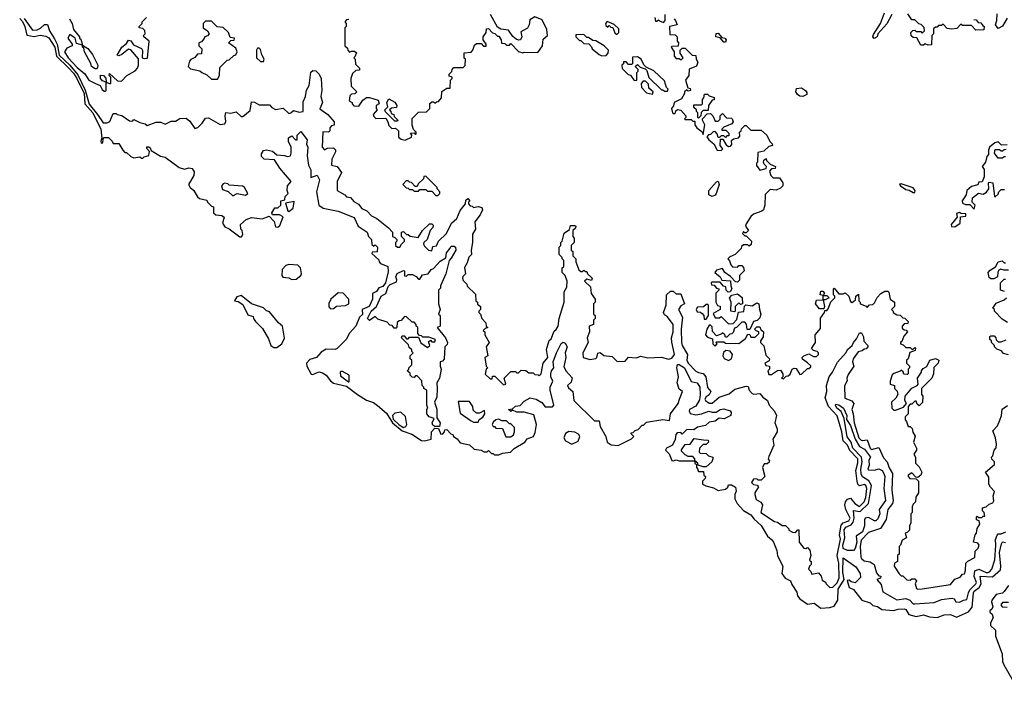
# Model space of a CAD drawing. Extents: x 2737310 to 2869991, y 870230 to 1012730.
# Tile 32 of 256: x 2823289 to 2829896, y 878375 to 882820. Entities that reach past the tile are written whole.
import ezdxf

# ---------------------------------------------------------------- set-up
doc = ezdxf.new("R2010")
doc.units = 0

msp = doc.modelspace()

# ---------------------------------------------------------------- linework, layer by layer
at = {"layer": '0CON02XD'}
for points in [[(2825875, 882012.5), (2825918.3, 882031.7), (2825920, 882045), (2825911.7, 882058.3), (2825935, 882060), (2825945, 882050), (2825950, 882055), (2825950, 882065), (2825932.5, 882082.5), (2825923, 882113), (2825921.7, 882158.3), (2825965, 882200), (2826018.3, 882201.7), (2826040, 882225), (2826041.7, 882258.3), (2826055, 882270), (2826065, 882270), (2826075, 882260), (2826085, 882270), (2826098.3, 882271.7), (2826120, 882295), (2826121.7, 882338.3), (2826155, 882360), (2826178.3, 882361.7), (2826180, 882415), (2826190, 882425), (2826190, 882435), (2826171.7, 882441.7), (2826170, 882455), (2826188.3, 882471.7), (2826190, 882485), (2826201.7, 882498.3), (2826265, 882500), (2826278.3, 882511.7), (2826280, 882555), (2826272.5, 882562.5), (2826271.7, 882598.3), (2826318.3, 882601.7), (2826330, 882615), (2826341.7, 882648.3), (2826355, 882660), (2826385, 882660), (2826401.7, 882641.7), (2826418.3, 882641.7), (2826420, 882655), (2826400, 882685), (2826400, 882705), (2826420, 882735), (2826421.7, 882758.3), (2826435, 882760), (2826461.7, 882731.7), (2826478.3, 882728.3), (2826495, 882710), (2826505, 882710), (2826520, 882685), (2826521.7, 882661.7), (2826545, 882660), (2826555, 882650), (2826575, 882650), (2826585, 882660), (2826637, 882607), (2826665, 882597.5), (2826675, 882602.5), (2826765, 882600), (2826797.5, 882645), (2826801.7, 882688.3), (2826830, 882715), (2826826.7, 882755), (2826795, 882820), (2826745, 882840), (2826711.7, 882818.3), (2826707.5, 882785), (2826696.4, 882763.6), (2826651.7, 882738.3), (2826657.5, 882705), (2826650, 882685), (2826635, 882682.5), (2826619.3, 882689.3), (2826597, 882707), (2826568.8, 882748.8), (2826517.5, 882757.5), (2826495, 882770), (2826447.5, 882855)], [(2827550, 882835), (2827555, 882810), (2827565, 882810), (2827575, 882820), (2827581.7, 882811.7), (2827608.3, 882801.7), (2827620, 882815), (2827620, 882855)], [(2829142.5, 882855), (2829108.3, 882791.7), (2829047.5, 882725), (2829043.3, 882705), (2829023, 882693), (2829013.3, 882705), (2829018.3, 882721.7), (2829066, 882794), (2829093.3, 882865)], [(2829691.7, 882821.7), (2829708.3, 882818.3), (2829721.7, 882801.7), (2829738.3, 882798.3), (2829751.7, 882781.7), (2829760, 882775), (2829758.3, 882751.7), (2829705, 882750), (2829675, 882780), (2829615, 882780), (2829605, 882790), (2829578.3, 882761.7), (2829545, 882757.5), (2829511.7, 882761.7), (2829485, 882790), (2829475, 882780), (2829455, 882780), (2829445, 882770), (2829435, 882770), (2829421.7, 882758.3), (2829420, 882725), (2829410, 882715), (2829408.3, 882651.7), (2829385, 882650), (2829365, 882657.5), (2829355, 882650), (2829335, 882650), (2829308.3, 882698.3), (2829285, 882700), (2829271.7, 882711.7), (2829270, 882735), (2829281.7, 882748.3), (2829295, 882750), (2829305, 882740), (2829335, 882740), (2829345, 882730), (2829360, 882745), (2829358.3, 882768.3), (2829338.3, 882788.3), (2829321.7, 882791.7), (2829295, 882820), (2829275, 882820), (2829248.3, 882858.3)], [(2829915, 882830), (2829883.3, 882776.7), (2829855, 882760), (2829837.5, 882785), (2829846.2, 882815), (2829848.3, 882858.3)], [(2823288.6, 882828.6), (2823307.6, 882807.6), (2823322.5, 882775), (2823335.8, 882715.8), (2823385, 882707.1), (2823425, 882716), (2823465, 882708.6), (2823485, 882697.5), (2823525, 882636.2), (2823534.7, 882574.7), (2823616.4, 882496.4), (2823650.4, 882460.4), (2823671.8, 882425), (2823720.3, 882325), (2823726.7, 882255), (2823779.6, 882195), (2823832.2, 882085), (2823840, 882025), (2823832.5, 882005), (2823835, 881992.5), (2823846.2, 881993.8), (2823848.3, 882021.7), (2823855, 882030), (2823885, 882030), (2823910, 882005), (2823915, 881990), (2823955, 881990), (2823980, 881945), (2823995, 881930), (2824005, 881930), (2824035, 881902.5), (2824055, 881892.5), (2824095, 881900), (2824105, 881890), (2824115, 881890), (2824125, 881900), (2824155, 881910), (2824160, 881935), (2824142.5, 881955), (2824142.5, 881967.5), (2824155, 881967.5), (2824165, 881960), (2824171.7, 881941.7), (2824233.8, 881903.8), (2824265, 881897.5), (2824358.8, 881828.8), (2824395, 881817.5), (2824423.3, 881826.7), (2824445, 881822.5), (2824459.3, 881799.3), (2824457.5, 881775), (2824422.5, 881715), (2824432.5, 881695), (2824457.5, 881675), (2824482.7, 881632.7), (2824495, 881620), (2824545, 881610), (2824550, 881595), (2824575, 881570), (2824590, 881565), (2824590, 881525), (2824605, 881510), (2824645, 881507.5), (2824660, 881495), (2824650, 881455), (2824665, 881430), (2824695, 881417.5), (2824765, 881362.5), (2824776.4, 881363.6), (2824785, 881380), (2824782.5, 881405), (2824772.5, 881415), (2824770, 881445), (2824809.3, 881480.7), (2824845, 881492.5), (2824915, 881483.3), (2824961.7, 881501.7), (2824997, 881467), (2825005, 881430), (2825021.7, 881428.3), (2825035, 881440), (2825057, 881497), (2825031.7, 881511.7), (2824985, 881510), (2824980, 881525), (2825001.7, 881558.3), (2825021.7, 881558.3), (2825040, 881575), (2825040, 881605), (2825067.5, 881612.5), (2825070, 881635), (2825090, 881655), (2825082.5, 881675), (2825086.7, 881705), (2825110, 881735), (2825033.3, 881825), (2824999.3, 881879.3), (2824930, 881885), (2824911.7, 881901.7), (2824910.7, 881919.3), (2824925, 881942.5), (2824945, 881946.7), (2824985, 881937.5), (2825015, 881912.5), (2825065, 881910), (2825085, 881903.3), (2825105, 881907.5), (2825111.2, 881925), (2825110, 881965), (2825093.6, 882003.6), (2825093, 882027), (2825115, 882040), (2825140, 882015), (2825150, 882015), (2825150, 882045), (2825175, 882070), (2825217.5, 882015), (2825212.5, 881985), (2825222.5, 881965), (2825217, 881907), (2825227.5, 881845), (2825243, 881813), (2825242.5, 881762.5), (2825285, 881777.5), (2825300, 881745), (2825280, 881665), (2825296.7, 881575), (2825325, 881556.2), (2825380, 881545), (2825425, 881536.2), (2825533, 881493), (2825560, 881435), (2825620, 881395), (2825630, 881365), (2825650, 881345), (2825651.7, 881311.7), (2825665, 881300), (2825675, 881310), (2825690, 881295), (2825688.3, 881261.7), (2825655, 881260), (2825651.7, 881251.7), (2825698.3, 881208.3), (2825700, 881195), (2825710, 881185), (2825760, 881165), (2825761.7, 881128.3), (2825743.3, 881055), (2825725, 881030), (2825699.3, 881020.7), (2825683, 880997), (2825657, 880983), (2825656.7, 880945), (2825634.1, 880895.9), (2825587.5, 880875), (2825588.3, 880841.7), (2825570, 880825), (2825543.8, 880765), (2825502.7, 880717.3), (2825480, 880675), (2825420, 880615), (2825405, 880607.5), (2825345, 880610), (2825310.7, 880589.3), (2825280, 880555), (2825235, 880540), (2825213.8, 880515), (2825216.2, 880495), (2825245, 880442.5), (2825255, 880440), (2825295, 880457.8), (2825320, 880450), (2825346.3, 880436.3), (2825375, 880397.1), (2825395, 880382.2), (2825482.1, 880362.1), (2825554.7, 880304.7), (2825615, 880268), (2825662, 880252), (2825690.8, 880230.8), (2825749.5, 880179.5), (2825791.1, 880115), (2825855, 880061.2), (2825919.4, 880039.4), (2825985, 879998), (2826006, 879994), (2826050, 880005), (2826052.5, 880055), (2826075, 880080), (2826098.3, 880078.3), (2826115, 880040), (2826128.3, 880041.7), (2826140, 880055), (2826141.7, 880068.3), (2826155, 880070), (2826181.7, 880041.7), (2826196.4, 880036.4), (2826200, 880025), (2826225, 880007.5), (2826245, 879982.5), (2826307, 879967), (2826338.3, 879938.3), (2826385, 879932.5), (2826405, 879920), (2826425, 879920), (2826435, 879930), (2826455, 879910), (2826465, 879910), (2826475, 879900), (2826505, 879900), (2826528.3, 879911.7), (2826581.7, 879918.3), (2826607, 879943), (2826677.5, 879985), (2826695, 880007.5), (2826737.5, 880025), (2826748.3, 880051.7), (2826756.7, 880105), (2826739.3, 880169.3), (2826675, 880186.7), (2826625, 880187.5), (2826595, 880200), (2826585, 880192.5), (2826570, 880205), (2826595, 880210), (2826615, 880226.7), (2826648.3, 880231.7), (2826675, 880260), (2826715, 880282.5), (2826755, 880273.3), (2826793, 880253), (2826815, 880222.5), (2826865, 880223.3), (2826872.5, 880235), (2826847.5, 880335), (2826847.5, 880355), (2826866.2, 880395), (2826853.8, 880425), (2826853.8, 880445), (2826857.5, 880465), (2826872.5, 880485), (2826868.8, 880525), (2826890, 880585), (2826921.7, 880648.3), (2826935, 880657.5), (2826949.3, 880649.3), (2826962.5, 880625), (2826950, 880585), (2826953.3, 880555), (2826940.7, 880490.7), (2826955, 880462.5), (2826997, 880417), (2826990.5, 880389.5), (2826963.8, 880365), (2826970.5, 880350.5), (2827000, 880325), (2827006.7, 880265), (2827145, 880130), (2827178.3, 880128.3), (2827185, 880090), (2827222.5, 880025), (2827230, 879985), (2827258.3, 879968.3), (2827305, 879962.5), (2827395, 880007.5), (2827410, 880025), (2827391.7, 880041.7), (2827391.7, 880048.3), (2827405, 880050), (2827420, 880065), (2827438.3, 880071.7), (2827465, 880100), (2827475, 880100), (2827495, 880120), (2827605, 880137.5), (2827648.3, 880131.7), (2827656, 880175), (2827706.7, 880245), (2827716, 880274), (2827737.5, 880325), (2827715, 880342.5), (2827700, 880385), (2827710, 880425), (2827697.5, 880485), (2827703.6, 880506.4), (2827715, 880507.5), (2827750, 880485), (2827795, 880392.5), (2827835, 880383.3), (2827852, 880355), (2827855.8, 880305.8), (2827849.7, 880270.3), (2827825, 880228), (2827783.8, 880205), (2827781.2, 880195), (2827788.8, 880178.8), (2827825, 880170), (2827865, 880176.2), (2827913.8, 880193.8), (2827935, 880186.7), (2827963, 880187), (2827990, 880205), (2828015, 880210), (2828056.4, 880196.4), (2828062.5, 880185), (2828060, 880165), (2828017, 880143), (2827983.6, 880146.4), (2827955, 880126.7), (2827915, 880120), (2827891.7, 880098.3), (2827837, 880087), (2827811.7, 880068.3), (2827765, 880071.2), (2827735, 880040), (2827725, 880050), (2827701.7, 880048.3), (2827693, 880037), (2827687, 880003), (2827670, 879965), (2827630, 879945), (2827621.7, 879931.7), (2827647, 879907), (2827665, 879862.5), (2827675, 879860), (2827695, 879867.5), (2827715, 879860), (2827820, 879860), (2827820, 879875), (2827805, 879890), (2827775, 879890), (2827755, 879900), (2827730, 879925), (2827730, 879935), (2827755, 879970), (2827788.3, 879971.7), (2827815, 880010), (2827878.3, 880001.7)], [(2823318.9, 882828.9), (2823375, 882750), (2823405, 882751.2), (2823427.3, 882762.7), (2823455, 882788.8), (2823475, 882786.7), (2823487.5, 882745), (2823522.7, 882692.7), (2823539.4, 882655), (2823552.4, 882582.4), (2823624, 882514), (2823679.4, 882449.4), (2823727.9, 882347.9), (2823755, 882253.3), (2823811.2, 882185), (2823848.3, 882128.3), (2823875, 882127.5), (2823893, 882137), (2823915, 882190), (2823935, 882190), (2823943, 882183), (2823975, 882177.5), (2824025, 882142.5), (2824045, 882140), (2824055, 882150), (2824095, 882130), (2824131.7, 882121.7), (2824145, 882110), (2824205, 882132.5), (2824235, 882132.5), (2824265, 882120), (2824305, 882140), (2824335, 882140), (2824363, 882157), (2824405, 882160), (2824429.3, 882139.3), (2824465, 882090), (2824485, 882097.5), (2824512.5, 882125), (2824535, 882160), (2824555, 882162.5), (2824635, 882117.5), (2824665, 882122.5), (2824673, 882137), (2824667.5, 882175), (2824673, 882197), (2824705, 882193.3), (2824741.7, 882201.7), (2824775, 882170), (2824785, 882170), (2824835, 882210), (2824845, 882270), (2824865, 882267.5), (2824895, 882250), (2824965, 882250), (2824980.7, 882230.7), (2825005, 882217.5), (2825057, 882227), (2825095, 882190), (2825107.5, 882195), (2825125, 882210), (2825165, 882200), (2825190, 882205), (2825190.7, 882269.3), (2825207.5, 882305), (2825213, 882347), (2825231.7, 882378.3), (2825243, 882467), (2825255, 882480), (2825275, 882477.5), (2825297.5, 882455), (2825312.5, 882425), (2825316.7, 882345), (2825310, 882305), (2825320, 882265), (2825303, 882223), (2825357.5, 882185), (2825400, 882135), (2825398.3, 882111.7), (2825381.7, 882108.3), (2825370, 882095), (2825370, 882075), (2825360, 882065), (2825322.5, 882067.5), (2825317.5, 881965), (2825335, 881947.5), (2825355, 881957.5), (2825395, 881960), (2825407, 881947), (2825407, 881933), (2825383.3, 881885), (2825380, 881845), (2825420, 881835), (2825447.5, 881795), (2825420, 881735), (2825420, 881675), (2825470, 881645), (2825481.7, 881631.7), (2825508.3, 881628.3), (2825530.7, 881600.7), (2825563, 881583), (2825585, 881552.5), (2825618.3, 881538.3), (2825650, 881505), (2825686, 881486), (2825763, 881423), (2825790, 881395), (2825790, 881365), (2825805, 881360), (2825820, 881345), (2825820, 881335), (2825810, 881325), (2825810, 881305), (2825823, 881293), (2825840, 881295), (2825850, 881315), (2825870, 881335), (2825870, 881345), (2825850, 881365), (2825850, 881395), (2825865, 881400), (2825885, 881380), (2825895, 881380), (2825908.3, 881368.3), (2825961.7, 881358.3), (2825992.5, 881405), (2826039.5, 881450.5), (2826055, 881451.2), (2826062.3, 881442.3), (2826062, 881425), (2826043.3, 881405), (2826023.8, 881346.2), (2826000, 881325), (2825997.5, 881315), (2826005, 881300), (2826033, 881273), (2826055, 881270), (2826061.7, 881298.3), (2826086.4, 881303.6), (2826100, 881335), (2826152.5, 881385), (2826187.5, 881455), (2826223, 881487), (2826245, 881540), (2826280, 881585), (2826281.7, 881608.3), (2826295, 881620), (2826310, 881605), (2826300, 881595), (2826300, 881585), (2826311.7, 881571.7), (2826325, 881570), (2826335, 881560), (2826365, 881566.7), (2826390.7, 881560.7), (2826394, 881545), (2826379.7, 881510.3), (2826342.5, 881465), (2826347.5, 881415), (2826328.3, 881381.7), (2826327.5, 881325), (2826317.5, 881275), (2826320, 881245), (2826303, 881227), (2826291.7, 881188.3), (2826273, 881157), (2826280, 881115), (2826261.7, 881098.3), (2826260, 881085), (2826265, 881070), (2826290, 881045), (2826291.7, 881031.7), (2826348.3, 880978.3), (2826350, 880935), (2826360, 880925), (2826361.7, 880911.7), (2826380, 880895), (2826380, 880875), (2826370, 880865), (2826370, 880855), (2826380, 880845), (2826390, 880815), (2826417, 880787), (2826420, 880765), (2826430, 880755), (2826411.7, 880748.3), (2826400, 880735), (2826410, 880725), (2826410, 880705), (2826440, 880655), (2826420, 880625), (2826430, 880565), (2826410, 880555), (2826420, 880495), (2826430, 880485), (2826420, 880475), (2826413, 880443), (2826445, 880410), (2826458.3, 880411.7), (2826461.7, 880428.3), (2826478.3, 880428.3), (2826535, 880370), (2826550, 880375), (2826540, 880415), (2826585, 880460), (2826615, 880460), (2826625, 880450), (2826635, 880450), (2826655, 880470), (2826685, 880467.5), (2826705, 880450), (2826735, 880450), (2826745, 880440), (2826767, 880437), (2826775, 880430), (2826787.5, 880445), (2826802.5, 880515), (2826833.8, 880555), (2826823, 880607), (2826841.7, 880668.3), (2826855, 880680), (2826875, 880730), (2826889.3, 880740.7), (2826902.5, 880765), (2826910, 880815), (2826942.5, 880925), (2826942.5, 880995), (2826960, 881025), (2826962.5, 881065), (2826950, 881105), (2826930, 881125), (2826930, 881155), (2826940, 881165), (2826940, 881205), (2826930, 881215), (2826930, 881225), (2826910, 881245), (2826910, 881295), (2826920, 881305), (2826920, 881325), (2826930, 881335), (2826941.7, 881388.3), (2826978.3, 881411.7), (2826985, 881440), (2827015, 881440), (2827020, 881435), (2827018.3, 881421.7), (2827000, 881405), (2827000, 881365), (2827010, 881355), (2827010, 881325), (2826990, 881305), (2826990, 881275), (2827000, 881265), (2827000, 881235), (2827020, 881215), (2827020, 881195), (2827041.7, 881141.7), (2827055, 881130), (2827065, 881130), (2827075, 881140), (2827085, 881130), (2827095, 881130), (2827100, 881115), (2827130, 881085), (2827125, 881070), (2827095, 881080), (2827080, 881065), (2827118.3, 881028.3), (2827123, 880983), (2827150, 880945), (2827150, 880925), (2827140, 880915), (2827140, 880845), (2827150, 880835), (2827150, 880815), (2827140, 880805), (2827140, 880775), (2827110, 880765), (2827112.5, 880725), (2827097.5, 880685), (2827102.5, 880655), (2827067.5, 880585), (2827070, 880555), (2827115, 880541.2), (2827155, 880547.5), (2827162.5, 880555), (2827167.5, 880582.5), (2827185, 880587.5), (2827208.3, 880568.3), (2827265, 880560), (2827295, 880530), (2827305, 880527.5), (2827351.7, 880528.3), (2827373.6, 880556.4), (2827425, 880552.5), (2827457, 880563), (2827505, 880552.5), (2827593.6, 880556.4), (2827645, 880542.5), (2827665, 880550), (2827683.3, 880575), (2827665.9, 880655.9)], [(2823622.5, 882825), (2823640, 882795), (2823650, 882755), (2823690, 882705), (2823690, 882695), (2823700, 882690), (2823710, 882650), (2823746.7, 882626.7), (2823777, 882587), (2823812.5, 882515), (2823811.7, 882498.3), (2823805, 882490), (2823795, 882490), (2823770, 882505), (2823767, 882527), (2823722.5, 882605), (2823718.3, 882628.3), (2823710, 882635), (2823710, 882650), (2823670, 882660), (2823660, 882695), (2823625, 882720), (2823612.5, 882695), (2823640, 882655), (2823640, 882645), (2823605, 882630), (2823590, 882605), (2823613.8, 882565), (2823675, 882500), (2823726.4, 882456.4), (2823753.6, 882413.6), (2823798.3, 882391.7), (2823828.3, 882378.3), (2823841.7, 882351.7), (2823855, 882340), (2823865, 882340), (2823870, 882345), (2823870, 882400), (2823845, 882410), (2823830, 882425), (2823831.7, 882448.3), (2823850, 882445), (2823867, 882427), (2823870, 882400), (2823895, 882390), (2823900, 882395), (2823900, 882435), (2823890, 882445), (2823891.7, 882458.3), (2823945, 882410), (2823971.7, 882408.3), (2824006.7, 882445), (2824063, 882477), (2824080, 882495), (2824086.7, 882515), (2824087, 882557), (2824035, 882617.5), (2824018.3, 882621.7), (2823975, 882587.5), (2823955, 882577.5), (2823942.5, 882582.5), (2823973.6, 882636.4), (2824005, 882660), (2824018.3, 882681.7), (2824035, 882677.5), (2824051.7, 882651.7), (2824106.4, 882626.4), (2824113, 882613), (2824110, 882565), (2824125, 882560), (2824147, 882563), (2824157, 882677), (2824122.5, 882705), (2824120, 882715), (2824130, 882725), (2824128.3, 882748.3), (2824115, 882760), (2824090, 882765), (2824090, 882775), (2824110, 882795), (2824110, 882805), (2824140, 882835)], [(2824615, 882420), (2824630, 882445), (2824631.7, 882498.3), (2824681.7, 882548.3), (2824695, 882550), (2824725, 882580), (2824740, 882585), (2824747.5, 882605), (2824738.3, 882628.3), (2824690, 882665), (2824705, 882680), (2824728.3, 882681.7), (2824730, 882695), (2824701.7, 882701.7), (2824690, 882735), (2824655, 882767.5), (2824613, 882773), (2824575, 882810), (2824535, 882810), (2824520, 882795), (2824520, 882765), (2824550, 882745), (2824560, 882725), (2824548.3, 882711.7), (2824530, 882705), (2824527, 882693), (2824508.3, 882671.7), (2824490, 882665), (2824490, 882645), (2824510, 882625), (2824508.3, 882591.7), (2824481.7, 882588.3), (2824463, 882567), (2824437, 882553), (2824428.3, 882541.7), (2824420, 882505), (2824435, 882490), (2824497, 882477), (2824510, 882465), (2824545, 882450), (2824575, 882420), (2824615, 882420)], [(2825498.3, 882821.7), (2825481.7, 882818.3), (2825470, 882805), (2825480, 882795), (2825480, 882775), (2825470, 882765), (2825470, 882645), (2825488.3, 882628.3), (2825490, 882615), (2825501.7, 882601.7), (2825515, 882610), (2825535, 882610), (2825548.3, 882598.3), (2825538.3, 882571.7), (2825530, 882565), (2825540, 882555), (2825541.7, 882521.7), (2825570, 882495), (2825568.3, 882481.7), (2825545, 882480), (2825521.7, 882458.3), (2825510, 882425), (2825513, 882373), (2825550, 882335), (2825538.3, 882321.7), (2825515, 882320), (2825505, 882310), (2825500, 882275), (2825520, 882265), (2825520, 882255), (2825531.7, 882241.7), (2825565, 882240), (2825590.7, 882279.3), (2825615, 882297.5), (2825635, 882297.5), (2825695, 882280), (2825700, 882255), (2825680, 882245), (2825680, 882225), (2825687.5, 882215), (2825660, 882185), (2825665, 882170), (2825678.3, 882158.3), (2825745, 882160), (2825760, 882135), (2825765, 882110), (2825785, 882090), (2825811.7, 882091.7), (2825830, 882075), (2825831.7, 882031.7), (2825848.3, 882018.3), (2825875, 882012.5)], [(2827295, 882720), (2827310, 882735), (2827308.3, 882758.3), (2827278.3, 882788.3), (2827231.7, 882808.3), (2827220, 882795), (2827221.7, 882781.7), (2827235, 882770), (2827245, 882780), (2827255, 882770), (2827268.3, 882768.3), (2827281.7, 882731.7), (2827295, 882720)], [(2827680, 882825), (2827690, 882815), (2827700, 882785), (2827650, 882775), (2827651.7, 882721.7), (2827688.3, 882718.3), (2827700, 882705), (2827700, 882675), (2827710, 882665), (2827708.3, 882641.7), (2827665, 882640), (2827660, 882635), (2827680, 882605), (2827680, 882575), (2827695, 882560), (2827715, 882560), (2827728.3, 882551.7), (2827740, 882565), (2827720, 882595), (2827720, 882615), (2827735, 882630), (2827755, 882630), (2827801.7, 882581.7), (2827825, 882580), (2827827.5, 882555), (2827838.8, 882535), (2827831.2, 882508.8), (2827781.7, 882488.3), (2827780, 882445), (2827757.5, 882415), (2827772.5, 882362.5), (2827788.3, 882358.3), (2827790, 882345), (2827775, 882340), (2827765, 882350), (2827750, 882335), (2827750, 882325), (2827730, 882290), (2827680, 882265), (2827677, 882243), (2827662.5, 882225), (2827670, 882195), (2827675, 882190), (2827688.3, 882191.7), (2827691.7, 882208.3), (2827702.5, 882217.5), (2827725, 882212.5), (2827760, 882175), (2827760, 882165), (2827750, 882155), (2827755, 882150), (2827795, 882150), (2827805, 882140), (2827818.3, 882138.3), (2827820, 882115), (2827832.5, 882095), (2827868.3, 882068.3), (2827875, 882050), (2827887.5, 882115), (2827870, 882145), (2827870, 882155), (2827901.7, 882188.3), (2827925, 882190), (2827940, 882175), (2827955, 882140), (2827975, 882140), (2827988.3, 882151.7), (2827990, 882175), (2828005, 882190), (2828031.7, 882161.7), (2828065, 882160), (2828070, 882155), (2828077.5, 882135), (2828068.3, 882121.7), (2828015, 882100), (2828000, 882085), (2828000, 882080), (2828028.3, 882078.3), (2828048.3, 882058.3), (2828048.3, 882041.7), (2828035, 882040), (2828025, 882030), (2828015, 882040), (2827995, 882040), (2827985, 882030), (2827975, 882030), (2827970, 882055), (2827955, 882070), (2827943, 882067), (2827925, 882050), (2827911.7, 882048.3), (2827900, 882035), (2827913.6, 882013.6), (2827946.4, 881986.4), (2827970, 881945), (2827996.4, 881943.6), (2828007, 881953), (2827990, 881975), (2827991.7, 882018.3), (2828008.3, 882018.3), (2828030, 881980), (2828045, 881970), (2828058.3, 881971.7), (2828067.5, 881982.5), (2828065, 882010), (2828078.3, 882021.7), (2828113, 882027), (2828121.7, 882038.3), (2828120, 882065), (2828130, 882075), (2828131.7, 882088.3), (2828155, 882110), (2828165, 882110), (2828195, 882080), (2828265, 882080), (2828302.5, 882045), (2828323, 882003), (2828338.3, 881988.3), (2828340, 881975), (2828315, 881970), (2828281.7, 881938.3), (2828241.7, 881928.3), (2828240, 881865), (2828233, 881857), (2828233, 881843), (2828255, 881810), (2828298.3, 881821.7), (2828300, 881835), (2828285, 881850), (2828280, 881865), (2828281.7, 881878.3), (2828298.3, 881888.3), (2828300, 881875), (2828325, 881850), (2828360, 881835), (2828358.3, 881821.7), (2828335, 881820), (2828320, 881805), (2828330, 881775), (2828345, 881760), (2828388.3, 881758.3), (2828410, 881725), (2828410, 881705), (2828395, 881690), (2828365, 881677.5), (2828325, 881680), (2828291.7, 881648.3), (2828290, 881575), (2828280, 881545), (2828270, 881535), (2828213.6, 881516.4), (2828195, 881500), (2828165, 881450), (2828160, 881435), (2828180, 881405), (2828165, 881390), (2828155, 881390), (2828145, 881400), (2828140, 881385), (2828155, 881370), (2828165, 881370), (2828200, 881335), (2828198.3, 881311.7), (2828185, 881300), (2828175, 881310), (2828145, 881310), (2828131.7, 881298.3), (2828130, 881285), (2828090, 881245), (2828055, 881230), (2828040, 881215), (2828051.7, 881201.7), (2828060, 881175), (2828073, 881163), (2828105, 881160), (2828115, 881170), (2828135, 881170), (2828147, 881157), (2828150, 881135), (2828120, 881105), (2828118.3, 881071.7), (2828105, 881060), (2828091.7, 881061.7), (2828058.3, 881098.3), (2828020, 881125), (2828005, 881150), (2827965, 881140), (2827953, 881123), (2827990, 881095), (2828001.7, 881071.7), (2828058.3, 881068.3), (2828060, 881035), (2828067.5, 881015), (2828056.7, 880993.3), (2828043, 880993), (2828030, 881005), (2828028.3, 881028.3), (2828011.7, 881031.7), (2827988.3, 881058.3)], [(2827195, 882577.5), (2827225, 882580), (2827237.5, 882595), (2827240, 882615), (2827210, 882645), (2827155, 882677.5), (2827135, 882680), (2827105, 882700), (2827095, 882700), (2827075, 882720), (2827021.7, 882718.3), (2827020, 882705), (2827045, 882680), (2827055, 882680), (2827075, 882660), (2827108.3, 882658.3), (2827127, 882637), (2827130, 882625), (2827177, 882587), (2827195, 882577.5)], [(2828025, 882670), (2828015, 882670), (2827988.3, 882698.3), (2827960, 882705), (2827961.7, 882728.3), (2827975, 882730), (2828001.7, 882701.7), (2828020, 882695), (2828030, 882685), (2828025, 882670)], [(2824925, 882540), (2824930, 882555), (2824913.6, 882583.6), (2824905, 882620), (2824895, 882630), (2824885, 882630), (2824877.5, 882615), (2824877.5, 882565), (2824905, 882540), (2824925, 882540)], [(2827635, 882340), (2827640, 882355), (2827630, 882365), (2827615, 882410), (2827545, 882477.5), (2827491.7, 882501.7), (2827477.5, 882517.5), (2827460, 882555), (2827435, 882570), (2827401.7, 882568.3), (2827400, 882525), (2827395, 882520), (2827375, 882520), (2827358.3, 882538.3), (2827341.7, 882538.3), (2827340, 882525), (2827330, 882515), (2827331.7, 882491.7), (2827371.7, 882451.7), (2827388.3, 882448.3), (2827412.5, 882412.5), (2827430, 882415), (2827430, 882465), (2827440, 882475), (2827440, 882485), (2827420, 882505), (2827435, 882520), (2827451.7, 882501.7), (2827485, 882490), (2827498.3, 882478.3), (2827511.7, 882431.7), (2827595, 882350), (2827605, 882350), (2827615, 882340), (2827635, 882340)], [(2827535, 882320), (2827540, 882335), (2827511.7, 882361.7), (2827508.3, 882388.3), (2827488.3, 882408.3), (2827471.7, 882408.3), (2827458.3, 882391.7), (2827462.5, 882365), (2827495, 882330), (2827535, 882320)], [(2828545, 882303.8), (2828525, 882306), (2828507.7, 882317.7), (2828497.5, 882335), (2828501.7, 882358.3), (2828535, 882363.3), (2828562.5, 882345), (2828571.7, 882331.7), (2828571.7, 882318.3), (2828545, 882303.8)], [(2825825, 882140), (2825805, 882140), (2825743, 882203), (2825740, 882215), (2825760, 882235), (2825753.3, 882265), (2825765, 882290), (2825806.7, 882266.7), (2825820, 882245), (2825818.3, 882231.7), (2825783, 882227), (2825770, 882215), (2825780, 882205), (2825781.7, 882191.7), (2825800, 882185), (2825801.7, 882171.7), (2825827, 882147), (2825825, 882140)], [(2827845, 882160), (2827840, 882165), (2827840, 882195), (2827830, 882205), (2827830, 882215), (2827811.7, 882231.7), (2827811.7, 882248.3), (2827865, 882250), (2827870, 882255), (2827870, 882285), (2827880, 882295), (2827885, 882320), (2827905, 882320), (2827915, 882310), (2827948.3, 882298.3), (2827948.3, 882281.7), (2827935, 882280), (2827910, 882245), (2827908.3, 882211.7), (2827875, 882210), (2827861.7, 882198.3), (2827860, 882175), (2827845, 882160)], [(2829915, 881980), (2829878.3, 881978.3), (2829855, 882000), (2829832.5, 881995), (2829797.5, 881965), (2829790, 881945), (2829790, 881915), (2829778.3, 881901.7), (2829770, 881865), (2829747.5, 881835), (2829760, 881815), (2829760, 881765), (2829748.3, 881731.7), (2829725, 881730), (2829718.3, 881711.7), (2829675, 881702), (2829643.8, 881675), (2829640, 881645), (2829614.1, 881605.9), (2829615, 881590), (2829635, 881580), (2829665, 881580), (2829695, 881550)], [(2829905, 881900), (2829895, 881900), (2829885, 881890), (2829855, 881890), (2829830, 881925), (2829835, 881950), (2829865, 881950), (2829875, 881940), (2829885, 881940), (2829895, 881950), (2829908.3, 881951.7)], [(2826095, 881640), (2826107, 881653), (2826107.5, 881665), (2826090, 881685), (2826090, 881695), (2826015, 881770), (2826001.7, 881768.3), (2825998.3, 881751.7), (2825961.7, 881718.3), (2825955, 881700), (2825941.7, 881701.7), (2825918.3, 881728.3), (2825905, 881730), (2825895, 881740), (2825881.7, 881738.3), (2825860, 881715), (2825881.7, 881691.7), (2825895, 881690), (2825905, 881680), (2825925, 881680), (2825935, 881670), (2825965, 881670), (2825975, 881680), (2826015, 881680), (2826025, 881670), (2826055, 881670), (2826081.7, 881641.7), (2826095, 881640)], [(2827935, 881633.8), (2827913.3, 881645), (2827912.5, 881675), (2827965, 881733.3), (2827975, 881736.7), (2827983.8, 881715), (2827963.3, 881655), (2827955, 881642.5), (2827935, 881633.8)], [(2829695, 881550), (2829700, 881575), (2829680, 881595), (2829682.5, 881625), (2829723, 881657), (2829755, 881650), (2829776.4, 881663.6), (2829793.3, 881685), (2829790, 881725), (2829795, 881730), (2829820, 881725), (2829830, 881635), (2829835, 881632.5), (2829855, 881650), (2829860, 881665), (2829875, 881680), (2829898.3, 881681.7)], [(2824718.3, 881638.3), (2824747, 881653), (2824805, 881642.5), (2824820, 881655), (2824797.5, 881695), (2824785, 881702.5), (2824695, 881710), (2824685, 881720), (2824665, 881722.5), (2824655, 881720), (2824642.5, 881705), (2824650.7, 881680.7), (2824687, 881667), (2824718.3, 881638.3)], [(2829295, 881660), (2829297.5, 881675), (2829285, 881692.5), (2829205, 881720), (2829193, 881717), (2829200, 881705), (2829235, 881680), (2829257, 881677), (2829285, 881660), (2829295, 881660)], [(2825095, 881532.5), (2825123.3, 881555), (2825130, 881600), (2825071.7, 881588.3), (2825087.5, 881537.5), (2825095, 881532.5)], [(2829565, 881430), (2829600, 881455), (2829601.7, 881498.3), (2829638.3, 881501.7), (2829638.3, 881518.3), (2829605, 881520), (2829595, 881527.5), (2829575, 881520), (2829580, 881495), (2829540, 881445), (2829541.7, 881431.7), (2829565, 881430)], [(2826105, 880090), (2826075, 880090), (2826060.7, 880100.7), (2826057.5, 880115), (2826070, 880145), (2826036.4, 880156.4), (2826020, 880175), (2826020, 880205), (2826026.7, 880215), (2826020, 880235), (2826020, 880335), (2826000, 880345), (2826000, 880355), (2825990, 880365), (2825988.3, 880398.3), (2825955, 880430), (2825945, 880430), (2825935, 880420), (2825921.7, 880421.7), (2825910, 880435), (2825908.3, 880448.3), (2825890, 880465), (2825900, 880475), (2825900, 880485), (2825920, 880505), (2825920, 880535), (2825910, 880545), (2825910, 880565), (2825930, 880585), (2825920, 880595), (2825920, 880605), (2825901.7, 880621.7), (2825898.3, 880638.3), (2825850, 880685), (2825855, 880700), (2825868.3, 880698.3), (2825885, 880680), (2825895, 880680), (2825905, 880690), (2825965, 880690), (2825981.7, 880651.7), (2826025, 880620), (2826040, 880635), (2826031.7, 880658.3), (2826045, 880670), (2826055, 880660), (2826075, 880660), (2826080, 880675), (2826035, 880690), (2825995, 880690), (2825985, 880700), (2825971.7, 880701.7), (2825960, 880715), (2825960, 880755), (2825950, 880765), (2825950, 880775), (2825935, 880790), (2825921.7, 880791.7), (2825885, 880827.5), (2825871.7, 880828.3), (2825848.3, 880801.7), (2825835, 880800), (2825821.7, 880788.3), (2825820, 880755), (2825815, 880750), (2825801.7, 880751.7), (2825788.3, 880768.3), (2825771.7, 880771.7), (2825755, 880790), (2825691.7, 880811.7), (2825675, 880830), (2825637, 880803), (2825623.3, 880815), (2825646.7, 880865), (2825683.6, 880896.4), (2825714.1, 880965.9), (2825746.7, 880983.3), (2825760.8, 881029.2), (2825775, 881043.3), (2825818.3, 881061.7), (2825820, 881075), (2825812, 881095), (2825822.7, 881117.3), (2825865, 881137.5), (2825870, 881135), (2825871.7, 881101.7), (2825885, 881100), (2825895, 881110), (2825925, 881110), (2825948.3, 881098.3), (2825965, 881080), (2825975, 881080), (2825991.7, 881108.3), (2826030, 881115), (2826050, 881145), (2826065, 881150), (2826110.7, 881199.3), (2826148.3, 881221.7), (2826153.8, 881256.2), (2826177, 881287), (2826185, 881300), (2826205, 881301.2), (2826213.9, 881293.9), (2826216.1, 881273.9), (2826185, 881220), (2826170, 881205), (2826147.5, 881115), (2826112.5, 881035), (2826111.7, 881018.3), (2826100, 881005), (2826100, 880915), (2826110, 880875), (2826100, 880845), (2826110, 880835), (2826110, 880765), (2826090, 880755), (2826146.1, 880686.1), (2826160, 880655), (2826158.3, 880641.7), (2826142.5, 880625), (2826137, 880543), (2826125, 880530), (2826110, 880525), (2826110, 880495), (2826117.5, 880475), (2826106.2, 880415), (2826087, 880383), (2826091.2, 880345), (2826087, 880287), (2826072.5, 880255), (2826088.3, 880208.3), (2826088.3, 880148.3), (2826110, 880115), (2826105, 880090)], [(2829925, 881140), (2829895, 881140), (2829873, 881147), (2829860, 881140), (2829853, 881127), (2829850, 881095), (2829825, 881082.5), (2829805, 881082.5), (2829795, 881090), (2829787, 881123), (2829800.7, 881139.3), (2829837.5, 881162.5), (2829855, 881196.7), (2829881.7, 881201.7), (2829895, 881190), (2829905, 881190)], [(2825115, 881077.5), (2825145, 881080), (2825176.4, 881103.6), (2825180, 881115), (2825172.5, 881155), (2825155, 881172.5), (2825095, 881177.5), (2825075, 881170), (2825050, 881145), (2825047.5, 881105), (2825055, 881092.5), (2825095, 881087.5), (2825115, 881077.5)], [(2829897, 880997), (2829870, 881005), (2829870, 881055), (2829895, 881080), (2829905, 881080)], [(2827988.3, 881058.3), (2827935, 881060), (2827930, 881055), (2827931.7, 881041.7), (2827948.3, 881038.3), (2827965, 881020), (2827980, 881015), (2827980, 881005), (2827960, 880985), (2827960, 880925), (2827971.7, 880901.7), (2827988.3, 880898.3), (2827990, 880875), (2827941.7, 880848.3), (2827955, 880820), (2827985, 880820), (2827995, 880830), (2828045, 880780), (2828077, 880783), (2828101.7, 880808.3), (2828111.7, 880858.3), (2828148.3, 880861.7), (2828151.7, 880898.3), (2828162.5, 880907.5), (2828205, 880900), (2828235, 880920), (2828250, 880915), (2828252.5, 880875), (2828262.5, 880845), (2828255, 880820), (2828237, 880803), (2828212.5, 880795), (2828188.3, 880741.7), (2828171.7, 880741.7), (2828167, 880777), (2828155, 880790), (2828135, 880790), (2828100, 880755), (2828085, 880750), (2828077.5, 880722.5), (2828068.3, 880711.7), (2828055, 880710), (2828035, 880690), (2828025, 880690), (2828020, 880705), (2828005, 880720), (2827995, 880710), (2827965, 880700), (2827938.3, 880728.3), (2827935, 880760), (2827925, 880770), (2827915, 880770), (2827900, 880745), (2827890, 880705), (2827905, 880690), (2827938.3, 880678.3), (2827940, 880645), (2827955, 880630), (2827970, 880645), (2827960, 880655), (2827965, 880660), (2828015, 880660), (2828025, 880650), (2828115, 880647.5), (2828159.3, 880680.7), (2828175, 880710), (2828188.3, 880708.3), (2828195, 880690), (2828225, 880690), (2828250, 880715), (2828250, 880725), (2828231.7, 880731.7), (2828220, 880745), (2828235, 880760), (2828255, 880760), (2828261.7, 880741.7), (2828280, 880725), (2828277, 880693), (2828260, 880665), (2828260, 880655), (2828281.7, 880631.7), (2828295, 880570), (2828320, 880545), (2828318.3, 880531.7), (2828290, 880515), (2828295, 880500), (2828320, 880495), (2828320, 880475), (2828310, 880465), (2828315, 880440), (2828335, 880440), (2828375, 880467.5), (2828395, 880470), (2828410, 880445), (2828410, 880425), (2828400, 880415), (2828415, 880410), (2828431.7, 880428.3), (2828445, 880430), (2828458.3, 880441.7), (2828472.5, 880475), (2828485, 880482.5), (2828500, 880480), (2828525, 880440), (2828535, 880442.5), (2828575, 880480), (2828585, 880480), (2828598.3, 880491.7), (2828598.3, 880498.3), (2828575, 880517.5), (2828541.7, 880541.7), (2828540, 880555), (2828550, 880565), (2828585, 880577.5), (2828615, 880560), (2828635, 880560), (2828650, 880575), (2828650, 880585), (2828640, 880595), (2828615, 880600), (2828602.5, 880615), (2828630, 880655), (2828627.5, 880705), (2828661.7, 880748.3), (2828663, 880817), (2828690, 880855), (2828691.7, 880868.3), (2828705, 880870), (2828715, 880880), (2828733, 880927), (2828760, 880955), (2828760, 880965), (2828750, 880975), (2828750, 881015), (2828755, 881020), (2828785, 880980), (2828815, 880980), (2828828.3, 880988.3), (2828852.5, 880965), (2828865, 880930), (2828875, 880922.5), (2828898.3, 880941.7), (2828900, 880965), (2828918.3, 880978.3), (2828920, 880935), (2828930, 880925), (2828930, 880915), (2828968.3, 880898.3), (2828975, 880890), (2828991.7, 880908.3), (2829015, 880910), (2829025, 880920), (2829043, 880957), (2829067, 880983), (2829095, 880998.8), (2829115, 881000), (2829121.7, 880991.7), (2829130, 880945), (2829160, 880925), (2829160, 880895), (2829140, 880875), (2829150, 880865), (2829150, 880855), (2829175, 880840), (2829197, 880837), (2829215, 880820), (2829228.3, 880818.3), (2829250, 880795), (2829248.3, 880781.7), (2829225, 880780), (2829210, 880765), (2829211.7, 880751.7), (2829225, 880740), (2829238.3, 880738.3), (2829247.5, 880725), (2829223, 880697), (2829208.3, 880661.7), (2829200, 880655), (2829200, 880645), (2829218.3, 880638.3), (2829235, 880620), (2829265, 880620), (2829275, 880610), (2829285, 880610), (2829295, 880620), (2829300, 880615), (2829298.3, 880601.7), (2829261.7, 880588.3), (2829250, 880545), (2829240, 880535), (2829240, 880515), (2829260, 880495), (2829260, 880485), (2829250, 880475), (2829250, 880445), (2829245, 880440), (2829221.7, 880441.7), (2829218.3, 880458.3), (2829205, 880470), (2829198.3, 880461.7), (2829155, 880447.5), (2829143, 880437), (2829130, 880395), (2829130, 880375), (2829160, 880365), (2829160, 880345), (2829177, 880327), (2829182.5, 880305), (2829169.3, 880280.7), (2829140, 880255), (2829142.5, 880215), (2829155, 880200), (2829165, 880200), (2829220, 880220), (2829240, 880245), (2829228.8, 880265), (2829230, 880295), (2829275, 880347.5), (2829312.5, 880365), (2829317.5, 880375), (2829314.1, 880415.9), (2829340, 880455), (2829340, 880465), (2829350.7, 880479.3), (2829376, 880494), (2829397.5, 880535), (2829435, 880546.7), (2829457.5, 880535), (2829452.5, 880515), (2829423, 880487), (2829420, 880445), (2829410, 880415), (2829340, 880345), (2829340, 880305), (2829350, 880295), (2829347, 880253), (2829325, 880230), (2829311.7, 880241.7), (2829305, 880260), (2829295, 880260), (2829275, 880240), (2829265, 880240), (2829250, 880225), (2829250, 880175), (2829230, 880155), (2829230, 880135), (2829240, 880125), (2829251.7, 880091.7), (2829265, 880090), (2829278.3, 880078.3), (2829283, 880053), (2829297, 880027), (2829287.5, 879985), (2829307.5, 879945), (2829307, 879933), (2829290, 879905), (2829300, 879885), (2829300, 879845), (2829325, 879820), (2829342.5, 879785), (2829336.1, 879763.9), (2829315, 879750), (2829301.7, 879751.7), (2829275, 879780), (2829250, 879765), (2829250, 879755), (2829261.7, 879741.7), (2829305, 879740), (2829320, 879725), (2829320, 879645), (2829303, 879617), (2829300, 879585), (2829285, 879570), (2829278.3, 879551.7), (2829277.5, 879515), (2829270, 879505), (2829270, 879445), (2829260, 879425), (2829260, 879395), (2829245, 879380), (2829230, 879375), (2829240, 879345), (2829211.7, 879328.3), (2829200, 879295), (2829190, 879285), (2829190, 879235), (2829180, 879225), (2829180, 879185), (2829160, 879175), (2829157.5, 879155), (2829191.7, 879101.7), (2829205, 879090), (2829215, 879090), (2829241.7, 879061.7), (2829265, 879060), (2829275, 879070), (2829295, 879070), (2829307.5, 879055), (2829297.5, 879035), (2829307.5, 879005), (2829315, 879000), (2829345, 879002.5)], [(2825015, 880620), (2825047.5, 880645), (2825066.4, 880683.6), (2825053, 880763), (2825025, 880787.5), (2824965, 880860), (2824945, 880867.5), (2824925, 880887.5), (2824843.9, 880913.9), (2824775, 880970), (2824745, 880960), (2824730, 880935), (2824755, 880930), (2824785, 880910), (2824820, 880840), (2824855, 880830), (2824857.5, 880815), (2824871.2, 880795), (2824918.1, 880748.1), (2824959.1, 880679.1), (2824974, 880635), (2824995, 880620), (2825015, 880620)], [(2825375, 880880), (2825395, 880882.5), (2825415, 880897.5), (2825475, 880902.5), (2825497.5, 880915), (2825497.5, 880945), (2825460, 880985), (2825425, 880986.7), (2825377.5, 880945), (2825363, 880917), (2825363, 880893), (2825375, 880880)], [(2827665.9, 880655.9), (2827662, 880685), (2827673.8, 880725), (2827673.3, 880775), (2827635, 880827.5), (2827615, 880840), (2827610, 880855), (2827627.5, 880905), (2827630, 880975), (2827655, 881000), (2827675, 881000), (2827695, 880980), (2827725, 880980), (2827750, 880915), (2827725, 880900), (2827710, 880875), (2827736.4, 880823.6), (2827728, 880745), (2827728.8, 880655), (2827733.8, 880635), (2827771.2, 880575), (2827766.7, 880535), (2827773.8, 880515), (2827825, 880463.3), (2827845, 880452.5), (2827875, 880447.5), (2827892.5, 880425), (2827903.6, 880353.6), (2827927.5, 880325), (2827916.4, 880303.6), (2827895, 880290), (2827887.5, 880275), (2827890, 880265), (2827915, 880247.5), (2827935, 880247.5), (2827983, 880287), (2828050.7, 880309.3), (2828088.3, 880341.7), (2828165, 880362.5), (2828178.3, 880358.3), (2828183.9, 880333.9), (2828205, 880313.3), (2828215, 880308.8), (2828255, 880312.5), (2828275, 880287.5), (2828306.1, 880266.1), (2828317.5, 880235), (2828353.6, 880193.6), (2828367.5, 880165), (2828356.7, 880115), (2828372.5, 880075), (2828372.5, 880055), (2828342.5, 880005), (2828350, 879965), (2828315, 879890), (2828312.5, 879872.5), (2828320, 879865), (2828318.3, 879851.7), (2828305, 879840), (2828285, 879840), (2828272.5, 879815), (2828290, 879755), (2828265, 879730), (2828245, 879730), (2828235, 879740), (2828213, 879737), (2828200, 879715), (2828213, 879703), (2828238.3, 879698.3), (2828247, 879687), (2828222.5, 879645), (2828222.5, 879635), (2828231.7, 879601.7), (2828263, 879583), (2828272.5, 879565), (2828263.3, 879515), (2828353, 879453), (2828375, 879450), (2828405, 879427.5), (2828427, 879427), (2828450, 879405), (2828450, 879395), (2828475, 879382.5), (2828495, 879380), (2828511.7, 879398.3), (2828518.3, 879398.3), (2828520, 879315), (2828550, 879275), (2828565, 879272.5), (2828575, 879280), (2828591.7, 879261.7), (2828597.5, 879225), (2828590, 879195), (2828600, 879185), (2828600, 879165), (2828590, 879155), (2828583, 879133), (2828598.3, 879118.3), (2828605, 879100), (2828648.3, 879108.3), (2828667, 879087), (2828675, 879060), (2828696.4, 879046.4), (2828700, 879035), (2828725, 879010), (2828745, 879013.3), (2828775, 879043.3), (2828787.5, 879075), (2828785.6, 879175), (2828774.2, 879225), (2828797.5, 879335), (2828790, 879365), (2828802, 879428), (2828815.9, 879444.1), (2828852.3, 879457.7), (2828862, 879475), (2828833.8, 879535), (2828826.7, 879565), (2828830, 879585), (2828845, 879603.3), (2828865, 879610), (2828893.3, 879575), (2828925, 879553.8), (2828956, 879585), (2828967.5, 879615), (2828973.3, 879675), (2828967.5, 879695), (2828955, 879702.5), (2828923.8, 879693.8), (2828914, 879704), (2828908.8, 879725), (2828899.2, 879795), (2828912.9, 879847.1), (2828912.5, 879875), (2828859.7, 879929.7), (2828844, 879965), (2828815.8, 879995.8), (2828805.6, 880055.6), (2828775, 880162.5), (2828716.2, 880225), (2828693.9, 880283.9), (2828706, 880325), (2828703.3, 880365), (2828720, 880425), (2828743.8, 880455), (2828777.7, 880522.3), (2828835, 880587.5), (2828845, 880607.5), (2828876.1, 880633.9), (2828883.3, 880655), (2828905, 880680), (2828925, 880720), (2828938.3, 880718.3), (2828951.7, 880691.7), (2828953, 880663), (2828980, 880635), (2828980, 880625), (2828968.3, 880611.7), (2828955, 880610), (2828941.7, 880598.3), (2828915, 880592.5), (2828882.5, 880545), (2828877.5, 880525), (2828887.5, 880495), (2828849.3, 880440.7), (2828840, 880415), (2828841.7, 880398.3), (2828823.6, 880363.6), (2828825, 880280), (2828873.6, 880263.6), (2828887.5, 880245), (2828873.8, 880205), (2828881.2, 880175), (2828889.2, 880115), (2828920.8, 880015), (2828935, 879998.8), (2828945, 879996.2), (2828975, 880002.5), (2828996.7, 879945), (2829005, 879936.7), (2829055, 879950), (2829085, 879880), (2829110, 879855), (2829124.1, 879814.1), (2829146.7, 879775), (2829141.2, 879665), (2829150, 879595), (2829146.7, 879575), (2829113.8, 879535), (2829103.9, 879466.1), (2829065, 879407.5), (2828985, 879380), (2828935, 879327.5), (2828930, 879285), (2828932.5, 879215), (2828937.5, 879205), (2828955, 879190), (2828995, 879183.3), (2829022.5, 879165), (2829039.3, 879109.3), (2829055, 879090), (2829067, 879087), (2829066.4, 879073.6), (2829040, 879065), (2829070.7, 879030.7), (2829081.7, 878981.7), (2829175, 878927.5), (2829236.4, 878936.4), (2829262.5, 878925), (2829285, 878902.5), (2829295, 878902.5), (2829425, 878910), (2829475, 878930), (2829545, 878940), (2829560, 878935), (2829570, 878915), (2829595, 878912.5), (2829623, 878927), (2829645, 878930), (2829655.8, 878974.2), (2829663.8, 878995), (2829706.2, 879035), (2829708.8, 879045), (2829694, 879085), (2829697.5, 879122.5), (2829725, 879133.3), (2829775, 879112), (2829787.7, 879112.3), (2829797.5, 879115), (2829813.3, 879135), (2829833.6, 879196.4), (2829840, 879295), (2829836.4, 879333.6), (2829848.3, 879361.7), (2829855, 879370), (2829875, 879370), (2829907.5, 879385)], [(2828085, 880860), (2828060, 880865), (2828062.5, 880925), (2828052.5, 880955), (2828068.3, 880971.7), (2828105, 880980), (2828137, 880957), (2828140, 880915), (2828125, 880910), (2828115, 880920), (2828090, 880895), (2828090, 880865), (2828085, 880860)], [(2828685, 880880), (2828655, 880880), (2828630, 880915), (2828635, 880937.5), (2828680, 880940), (2828680, 880970), (2828660, 880975), (2828665, 881000), (2828678.3, 880998.3), (2828690, 880985), (2828680, 880970), (2828705, 880970), (2828720, 880955), (2828695, 880940), (2828680, 880940), (2828690, 880895), (2828685, 880880)], [(2829918.3, 880788.3), (2829881.7, 880811.7), (2829830, 880865), (2829830, 880875), (2829820, 880885), (2829841.7, 880918.3), (2829895, 880940), (2829910, 880955)], [(2827895, 880810), (2827910, 880835), (2827910, 880905), (2827905, 880910), (2827895, 880910), (2827877, 880893), (2827838.3, 880891.7), (2827827.5, 880875), (2827835, 880860), (2827857, 880857), (2827868.3, 880848.3), (2827880, 880835), (2827881.7, 880811.7), (2827895, 880810)], [(2829925, 880572.5), (2829891.7, 880581.7), (2829878.3, 880598.3), (2829845, 880610), (2829830, 880625), (2829830, 880635), (2829810, 880655), (2829810, 880665), (2829800, 880675), (2829800, 880695), (2829805, 880700), (2829828.3, 880698.3), (2829840, 880685), (2829841.7, 880671.7), (2829855, 880660), (2829875, 880660), (2829908.3, 880671.7)], [(2828045, 880533.3), (2828066.1, 880543.9), (2828073, 880573), (2828057, 880597), (2828028.3, 880601.7), (2828011.7, 880588.3), (2828007.5, 880565), (2828017, 880547), (2828045, 880533.3)], [(2825500, 880390), (2825500, 880435), (2825455, 880460), (2825445, 880460), (2825440, 880455), (2825441.7, 880431.7), (2825495, 880390), (2825500, 880390)], [(2826365, 880120), (2826371.7, 880138.3), (2826396.4, 880153.6), (2826410, 880175), (2826408.3, 880198.3), (2826375, 880180), (2826355, 880180), (2826331.7, 880201.7), (2826330, 880225), (2826308.3, 880258.3), (2826231.7, 880258.3), (2826245, 880180), (2826318.3, 880128.3), (2826335, 880120), (2826365, 880120)], [(2828885, 879260), (2828845, 879260), (2828815, 879272.5), (2828812.5, 879295), (2828825.8, 879345), (2828822, 879398), (2828832, 879415), (2828868.2, 879431.8), (2828881.7, 879448.3), (2828888.6, 879475), (2828883.6, 879526.4), (2828928.1, 879521.9), (2828985.9, 879574.1), (2829006, 879695), (2828986.7, 879726.7), (2828945, 879753.3), (2828935, 879772.5), (2828932.5, 879805), (2828942.5, 879855), (2828937.5, 879885), (2828880.8, 879945), (2828868, 879985), (2828840.9, 880020.9), (2828822.5, 880145), (2828801.2, 880191.2), (2828773.3, 880215), (2828762.5, 880235), (2828765, 880240), (2828785, 880236.7), (2828817.5, 880215), (2828840, 880165), (2828838.3, 880138.3), (2828865, 880096.7), (2828895.5, 880005.5), (2828925, 879956), (2828958.9, 879938.9), (2828997.5, 879885), (2828987.5, 879865), (2828988.3, 879831.7), (2828980, 879805), (2828985, 879800), (2829025, 879797.5), (2829055, 879807.5), (2829075.9, 879795.9), (2829088.8, 879775), (2829093.8, 879755), (2829087.5, 879675), (2829100, 879595), (2829057.5, 879535), (2829060, 879505), (2829048.3, 879471.7), (2829035, 879457.5), (2829025, 879457.5), (2828985, 879480), (2828962.5, 879475), (2828957.5, 879465), (2828958.8, 879425), (2828944, 879385), (2828902.5, 879355), (2828905.5, 879314.5), (2828895, 879272.5), (2828885, 879260)], [(2829345, 879002.5), (2829535, 879030), (2829563.6, 879066.4), (2829600, 879080), (2829615, 879100), (2829628.3, 879101.7), (2829636.7, 879125), (2829637.5, 879175), (2829651.7, 879188.3), (2829698.3, 879211.7), (2829700, 879255), (2829720, 879275), (2829727.5, 879295), (2829718.3, 879308.3), (2829690, 879315), (2829700, 879365), (2829710, 879375), (2829713, 879407), (2829732.5, 879435), (2829728.3, 879458.3), (2829710, 879465), (2829710, 879485), (2829715, 879490), (2829725, 879480), (2829745, 879480), (2829755, 879490), (2829765, 879490), (2829760, 879515), (2829750, 879525), (2829750, 879545), (2829775, 879552.5), (2829795, 879570), (2829820, 879580), (2829826.7, 879593.3), (2829822.5, 879625), (2829830, 879655), (2829802.5, 879685), (2829792.5, 879705), (2829791.7, 879751.7), (2829770, 879785), (2829830, 879835), (2829830, 879855), (2829811.7, 879871.7), (2829810, 879885), (2829820, 879895), (2829828.3, 879931.7), (2829841.7, 879948.3), (2829843, 879973), (2829837.5, 880015), (2829818.3, 880061.7), (2829850, 880095), (2829867, 880133), (2829877.5, 880165), (2829881.7, 880208.3), (2829917, 880233)], [(2825865, 880083.8), (2825879.3, 880090.7), (2825887.5, 880105), (2825877, 880157), (2825846.4, 880186.4), (2825805, 880180), (2825790, 880165), (2825795, 880141.2), (2825835, 880102), (2825865, 880083.8)], [(2826551.7, 880021.7), (2826585, 880022.5), (2826602.5, 880035), (2826610, 880055), (2826610, 880085), (2826585, 880110), (2826575, 880110), (2826555, 880130), (2826525, 880130), (2826505, 880140), (2826483.3, 880136.7), (2826465, 880120), (2826460, 880105), (2826465, 880090), (2826475, 880090), (2826485, 880080), (2826528.3, 880078.3), (2826551.7, 880021.7)], [(2826995, 879972.5), (2827036.4, 879993.6), (2827047.5, 880025), (2827039.3, 880039.3), (2827015, 880052.5), (2826973.6, 880056.4), (2826952.5, 880045), (2826940, 880015), (2826952.5, 879995), (2826995, 879972.5)], [(2827878.3, 880001.7), (2827908.3, 879998.3), (2827910, 879985), (2827895, 879970), (2827875, 879970), (2827850, 879945), (2827848.3, 879918.3), (2827855, 879912.5), (2827895, 879910), (2827910, 879895), (2827940, 879885), (2827940, 879875), (2827932.5, 879855), (2827895, 879820), (2827875, 879820), (2827841.7, 879831.7), (2827840, 879845), (2827820, 879860), (2827820, 879845), (2827830, 879835), (2827830, 879815), (2827840, 879805), (2827840, 879795), (2827845, 879790), (2827878.3, 879788.3), (2827880, 879765), (2827890, 879755), (2827888.3, 879741.7), (2827870, 879725), (2827870, 879705), (2827893, 879693), (2827945, 879680), (2827975, 879662.5), (2828025, 879670), (2828040, 879685), (2828045, 879700), (2828065, 879700), (2828093, 879683), (2828097, 879657), (2828087.5, 879635), (2828087.5, 879605), (2828103.3, 879575), (2828145, 879527.5), (2828195, 879498.8), (2828218.3, 879468.3), (2828265, 879427.5), (2828307.5, 879355), (2828333.9, 879333.9), (2828346.7, 879315), (2828369.3, 879259.3), (2828374.1, 879224.1), (2828410, 879155), (2828403.8, 879105), (2828425, 879072.5), (2828462.5, 879055), (2828471.2, 879031.2), (2828505, 878980), (2828507.5, 878955), (2828524.1, 878934.1), (2828575, 878900), (2828620, 878905), (2828665, 878873.3), (2828725, 878876.7), (2828753.6, 878886.4), (2828778.8, 878925), (2828780.3, 878999.7), (2828822.5, 879065), (2828812.2, 879112.2), (2828815, 879210), (2828899.5, 879149.5), (2828930, 879105), (2828931.7, 879078.3), (2828895, 879042.5), (2828868.3, 879048.3), (2828855, 879060), (2828841.7, 879058.3), (2828855, 879010), (2828885, 878997.5), (2828940, 878925), (2828995, 878907.5), (2829015, 878890), (2829045, 878882.5), (2829075, 878862.5), (2829155, 878857.5), (2829185, 878866.7), (2829225, 878868.8), (2829235, 878862.5), (2829255, 878830), (2829305, 878817.5), (2829353, 878827), (2829393.9, 878813.9), (2829445, 878808.8), (2829491.7, 878828.3), (2829535, 878828.8), (2829575, 878812.5), (2829655, 878846.7), (2829680.7, 878879.3), (2829689.2, 878975), (2829695, 878986), (2829728.5, 879011.5), (2829740.8, 879035), (2829735, 879086.7), (2829817, 879083), (2829870.7, 879129.3), (2829874, 879155), (2829864.4, 879245), (2829876.7, 879305), (2829885, 879316.2), (2829905, 879313.8)], [(2829923.3, 879025), (2829896.1, 878983.9), (2829885, 878973.3), (2829842.5, 878965), (2829813.3, 878925), (2829810, 878915), (2829818.3, 878881.7), (2829812.5, 878865), (2829800, 878855), (2829800, 878845), (2829815, 878832.5), (2829821.7, 878808.3), (2829803.8, 878775), (2829803.3, 878755), (2829837.5, 878725), (2829836.7, 878685), (2829881.2, 878565), (2829884, 878515), (2829892.3, 878492.3), (2829960, 878375)], [(2829925, 878910), (2829885, 878910), (2829872.5, 878895), (2829881.7, 878881.7), (2829915, 878880)]]:
    msp.add_lwpolyline(points, dxfattribs=at)

doc.saveas('drawing.dxf')
